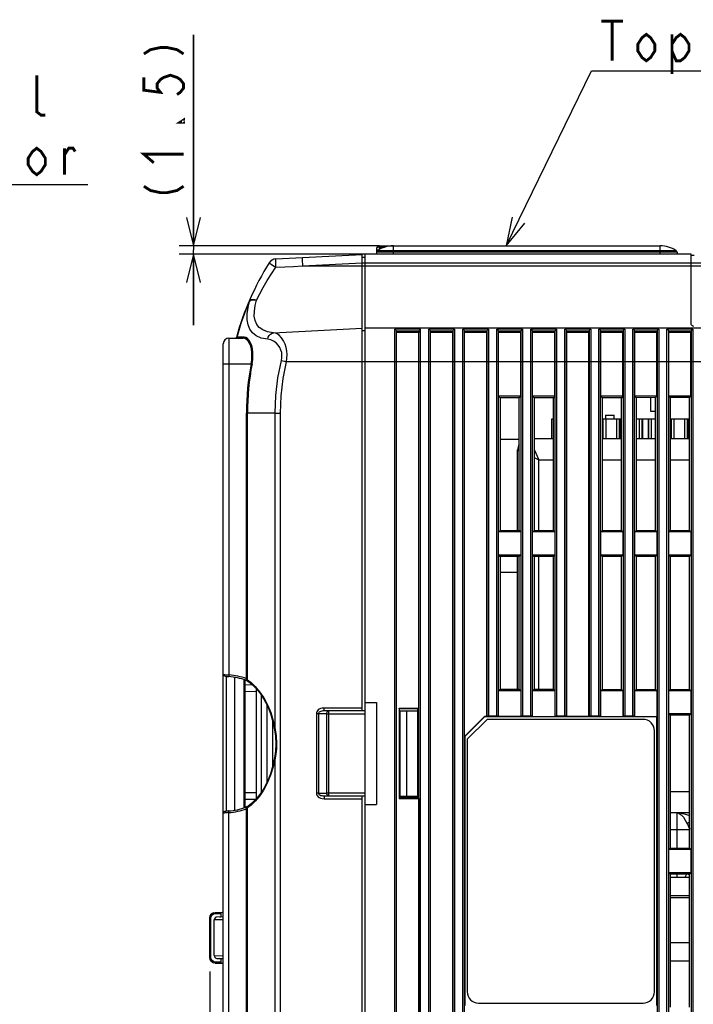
# Model space of a CAD drawing. Extents: x 27 to 410, y 33 to 287.
# Tile 19 of 34: x 116 to 164, y 196 to 266. Entities that reach past the tile are written whole.
import ezdxf

# ---------------------------------------------------------------- set-up
doc = ezdxf.new("R2010")
doc.units = 0
doc.header["$LTSCALE"] = 23.1
doc.layers.get('0').update_dxf_attribs({"linetype": 'CONTINUOUS'})
doc.layers.add('ALL_NOTE', color=7, linetype='CONTINUOUS')
doc.dimstyles.get("Standard").update_dxf_attribs({"dimtxt": 2.5, "dimasz": 2.5, "dimexe": 1.25, "dimexo": 0.625, "dimtad": 1, "dimcen": 2.5, "dimazin": 3, "dimtfac": 1, "dimtmove": 0, "dimatfit": 3})

# ---------------------------------------------------------------- blocks, each defined once
blk = doc.blocks.new('_OPEN')
at = {"color": 0, "linetype": 'BYBLOCK'}
for p, q in [((0, 0), (-1, 0.25)), ((-1, -0.25), (0, 0)), ((-1, 0), (0, 0))]:
    blk.add_line(p, q, dxfattribs=at)
blk = doc.blocks.new('*D43')
at = {"color": 2, "linetype": 'CONTINUOUS'}
for p, q in [((128.728, 249.719), (128.728, 264.597)), ((128.728, 264.597), (128.728, 249.419)), ((141.827, 249.719), (127.728, 249.719)), ((128.728, 244.119), (128.728, 249.419)), ((141.827, 249.119), (127.728, 249.119)), ((128.728, 249.119), (128.728, 244.119))]:
    blk.add_line(p, q, dxfattribs=at)
at = {"color": 2, "linetype": 'CONTINUOUS', "xscale": 2, "yscale": 2, "zscale": 2}
for p, rotation in [((128.728, 249.719), 270), ((128.728, 249.119), 90)]:
    blk.add_blockref('_OPEN', p, dxfattribs=dict(at, rotation=rotation))
blk = doc.blocks.new('*D44')
at = {"color": 2, "linetype": 'CONTINUOUS'}
for p, q in [((129.87, 198.53), (129.87, 130.877)), ((131.027, 157.619), (131.027, 130.877)), ((129.87, 131.877), (120.43, 131.877)), ((120.43, 131.877), (130.449, 131.877)), ((136.027, 131.877), (130.449, 131.877)), ((131.027, 131.877), (136.027, 131.877))]:
    blk.add_line(p, q, dxfattribs=at)
at = {"color": 2, "linetype": 'CONTINUOUS', "xscale": 2, "yscale": 2, "zscale": 2}
blk.add_blockref('_OPEN', (129.87, 131.877), dxfattribs=at)
at = {"color": 2, "linetype": 'CONTINUOUS', "xscale": 2, "yscale": 2, "zscale": 2, "rotation": 180}
blk.add_blockref('_OPEN', (131.027, 131.877), dxfattribs=at)

msp = doc.modelspace()

# ---------------------------------------------------------------- linework, layer by layer
at = {"color": 7, "linetype": 'CONTINUOUS'}
for p, q in [((141.634, 249.523), (141.627, 249.119)), ((162.825, 249.262), (141.63, 249.262)), ((162.774, 249.358), (141.681, 249.358)), ((141.834, 249.619), (141.831, 249.454)), ((141.834, 249.719), (141.834, 249.619)), ((141.834, 249.719), (161.627, 249.719)), ((141.834, 249.619), (142.203, 249.619)), ((142.827, 249.119), (142.827, 249.719)), ((161.627, 249.119), (161.627, 249.719)), ((162.825, 249.262), (162.827, 249.119)), ((134.538, 248.79), (140.627, 249.109)), ((140.627, 216.919), (140.627, 249.109)), ((140.627, 248.919), (140.827, 248.919)), ((140.827, 173.119), (140.827, 249.119)), ((163.827, 249.119), (140.827, 249.119)), ((163.827, 244.165), (163.827, 249.119)), ((164.027, 249.021), (163.827, 249.024)), ((136.412, 248.289), (140.627, 248.51)), ((136.412, 248.289), (170.227, 248.289)), ((140.627, 248.519), (170.227, 248.519)), ((132.675, 245.818), (132.656, 245.826)), ((134.377, 243.584), (140.627, 243.909)), ((140.827, 243.721), (140.627, 243.71)), ((140.827, 243.919), (166.745, 243.919)), ((142.917, 171.392), (142.917, 243.838)), ((144.737, 243.838), (142.917, 243.838)), ((143.037, 171.392), (143.037, 243.696)), ((143.045, 243.609), (143.037, 243.696)), ((144.618, 243.696), (144.61, 243.609)), ((144.618, 169.33), (144.618, 243.696)), ((144.737, 169.379), (144.737, 243.838)), ((145.317, 168.992), (145.317, 243.838)), ((147.137, 243.838), (145.317, 243.838)), ((145.437, 168.992), (145.437, 243.696)), ((145.445, 243.609), (145.437, 243.696)), ((147.018, 243.696), (147.01, 243.609)), ((147.018, 243.696), (147.018, 166.93)), ((147.137, 243.838), (147.137, 166.979)), ((147.717, 166.592), (147.717, 243.838)), ((149.537, 243.838), (147.717, 243.838)), ((147.837, 166.592), (147.837, 243.696)), ((147.845, 243.609), (147.837, 243.696)), ((149.418, 243.696), (149.41, 243.609)), ((149.418, 243.696), (149.418, 216.527)), ((149.537, 243.838), (149.537, 216.537)), ((150.117, 216.537), (150.117, 243.838)), ((151.937, 243.838), (150.117, 243.838)), ((150.237, 216.527), (150.237, 243.696)), ((150.245, 243.609), (150.237, 243.696)), ((151.818, 243.696), (151.81, 243.609)), ((151.818, 243.696), (151.818, 216.527)), ((151.937, 243.838), (151.937, 216.537)), ((152.517, 216.537), (152.517, 243.838)), ((154.337, 243.838), (152.517, 243.838)), ((152.637, 216.527), (152.637, 243.696)), ((152.645, 243.609), (152.637, 243.696)), ((154.218, 243.696), (154.21, 243.609)), ((154.218, 243.696), (154.218, 216.527)), ((154.337, 243.838), (154.337, 216.537)), ((154.917, 216.537), (154.917, 243.838)), ((156.737, 243.838), (154.917, 243.838)), ((155.037, 216.527), (155.037, 243.696)), ((155.045, 243.609), (155.037, 243.696)), ((156.618, 243.696), (156.61, 243.609)), ((156.618, 243.696), (156.618, 216.527)), ((156.737, 243.838), (156.737, 216.537)), ((157.317, 216.537), (157.317, 243.838)), ((159.137, 243.838), (157.317, 243.838)), ((157.437, 216.527), (157.437, 243.696)), ((157.445, 243.609), (157.437, 243.696)), ((159.018, 243.696), (159.01, 243.609)), ((159.018, 243.696), (159.018, 216.527)), ((159.137, 243.838), (159.137, 216.537)), ((159.717, 216.537), (159.717, 243.838)), ((161.537, 243.838), (159.717, 243.838)), ((159.837, 216.527), (159.837, 243.696)), ((159.845, 243.609), (159.837, 243.696)), ((161.418, 243.696), (161.41, 243.609)), ((161.418, 243.696), (161.418, 150.56)), ((161.537, 243.838), (161.537, 150.418)), ((162.117, 150.418), (162.117, 243.838)), ((163.937, 243.838), (162.117, 243.838)), ((162.237, 150.56), (162.237, 243.696)), ((162.245, 243.609), (162.237, 243.696)), ((163.818, 243.696), (163.81, 243.609)), ((163.818, 243.696), (163.818, 150.56)), ((163.937, 243.838), (163.937, 150.418)), ((131.227, 243.199), (131.227, 219.456)), ((131.227, 243.199), (132.225, 243.199)), ((131.774, 243.259), (131.753, 243.258)), ((132.297, 243.259), (131.774, 243.259)), ((133.958, 243.126), (133.508, 243.211)), ((144.617, 243.683), (143.038, 243.683)), ((143.045, 171.384), (143.045, 243.609)), ((144.61, 243.609), (143.045, 243.609)), ((144.61, 217.102), (144.61, 243.609)), ((147.017, 243.683), (145.438, 243.683)), ((145.445, 168.984), (145.445, 243.609)), ((147.01, 243.609), (145.445, 243.609)), ((147.01, 166.937), (147.01, 243.609)), ((149.417, 243.683), (147.838, 243.683)), ((147.845, 215.119), (147.845, 243.609)), ((149.41, 243.609), (147.845, 243.609)), ((149.41, 216.519), (149.41, 243.609)), ((151.817, 243.683), (150.238, 243.683)), ((150.245, 239.102), (150.245, 243.609)), ((151.81, 243.609), (150.245, 243.609)), ((151.81, 239.102), (151.81, 243.609)), ((154.217, 243.683), (152.638, 243.683)), ((152.645, 239.102), (152.645, 243.609)), ((154.21, 243.609), (152.645, 243.609)), ((154.21, 239.102), (154.21, 243.609)), ((156.617, 243.683), (155.038, 243.683)), ((155.045, 216.519), (155.045, 243.609)), ((156.61, 243.609), (155.045, 243.609)), ((156.61, 216.519), (156.61, 243.609)), ((159.017, 243.683), (157.438, 243.683)), ((157.445, 239.102), (157.445, 243.609)), ((159.01, 243.609), (157.445, 243.609)), ((159.01, 239.102), (159.01, 243.609)), ((161.417, 243.683), (159.838, 243.683)), ((159.845, 239.102), (159.845, 243.609)), ((161.41, 243.609), (159.845, 243.609)), ((161.41, 239.102), (161.41, 243.609)), ((163.817, 243.683), (162.238, 243.683)), ((162.245, 239.102), (162.245, 243.609)), ((163.81, 243.609), (162.245, 243.609)), ((163.81, 239.102), (163.81, 243.609)), ((130.827, 193.719), (130.827, 242.799)), ((130.827, 241.399), (132.792, 241.399)), ((132.858, 241.387), (132.792, 241.399)), ((170.227, 241.536), (135.287, 241.536)), ((150.245, 239.102), (150.353, 238.993)), ((151.81, 239.102), (150.245, 239.102)), ((151.703, 238.995), (150.353, 238.993)), ((150.353, 238.993), (150.353, 229.645)), ((151.81, 239.102), (151.703, 238.995)), ((151.703, 229.644), (151.703, 238.995)), ((152.645, 239.102), (152.751, 238.996)), ((154.21, 239.102), (152.645, 239.102)), ((154.106, 238.998), (152.751, 238.996)), ((152.751, 238.996), (152.751, 229.643)), ((154.21, 239.102), (154.106, 238.998)), ((154.106, 229.641), (154.106, 238.998)), ((157.445, 239.102), (157.545, 239.001)), ((159.01, 239.102), (157.445, 239.102)), ((158.911, 239.003), (157.545, 239.001)), ((157.545, 239.001), (157.545, 229.637)), ((159.01, 239.102), (158.911, 239.003)), ((158.911, 229.636), (158.911, 239.003)), ((159.845, 239.102), (159.943, 239.004)), ((161.41, 239.102), (159.845, 239.102)), ((161.313, 239.005), (159.943, 239.004)), ((159.943, 239.004), (159.943, 229.635)), ((160.987, 238.039), (160.987, 239.005)), ((161.41, 239.102), (161.313, 239.005)), ((161.313, 229.633), (161.313, 239.005)), ((162.245, 239.102), (162.34, 239.006)), ((163.81, 239.102), (162.245, 239.102)), ((163.716, 239.008), (162.34, 239.006)), ((162.34, 239.006), (162.34, 229.632)), ((163.81, 239.102), (163.716, 239.008)), ((163.716, 229.631), (163.716, 239.008)), ((132.463, 219.189), (132.463, 237.919)), ((132.53, 237.919), (132.463, 237.919)), ((132.53, 219.111), (132.53, 237.919)), ((134.479, 237.919), (132.53, 237.919)), ((134.479, 215.609), (134.479, 237.919)), ((134.479, 237.919), (134.851, 237.919)), ((134.851, 193.719), (134.851, 237.919)), ((153.987, 236.119), (153.987, 237.519)), ((153.987, 237.519), (154.106, 237.519)), ((157.545, 237.519), (158.911, 237.519)), ((157.589, 237.519), (157.589, 236.119)), ((157.626, 236.119), (157.626, 237.519)), ((157.787, 237.759), (157.787, 237.519)), ((157.787, 237.759), (158.387, 237.759)), ((157.826, 236.119), (157.826, 237.519)), ((158.387, 237.519), (158.387, 237.759)), ((158.549, 237.519), (158.549, 236.119)), ((158.749, 237.519), (158.749, 236.119)), ((158.786, 237.519), (158.786, 236.119)), ((159.943, 237.519), (161.313, 237.519)), ((160.149, 237.519), (160.149, 236.119)), ((160.349, 237.519), (160.349, 236.119)), ((160.386, 237.519), (160.386, 236.119)), ((160.789, 237.519), (160.789, 236.119)), ((160.826, 236.119), (160.826, 237.519)), ((161.313, 238.039), (160.987, 238.039)), ((161.026, 236.119), (161.026, 237.519)), ((162.34, 237.519), (163.716, 237.519)), ((162.389, 237.519), (162.389, 236.119)), ((162.426, 236.119), (162.426, 237.519)), ((162.626, 236.119), (162.626, 237.519)), ((163.349, 237.519), (163.349, 236.119)), ((163.549, 237.519), (163.549, 236.119)), ((163.586, 237.519), (163.586, 236.119)), ((152.751, 236.119), (154.106, 236.119)), ((157.545, 236.119), (158.911, 236.119)), ((159.943, 236.119), (161.313, 236.119)), ((162.34, 236.119), (163.716, 236.119)), ((151.703, 236.044), (150.353, 236.045)), ((151.587, 235.319), (151.703, 235.265)), ((151.587, 229.644), (151.587, 235.315)), ((152.751, 235.341), (153.087, 234.619)), ((152.751, 234.776), (153.087, 234.619)), ((153.087, 229.642), (153.087, 234.619)), ((153.087, 234.619), (154.106, 234.619)), ((157.545, 234.619), (158.911, 234.619)), ((159.943, 234.619), (161.313, 234.619)), ((162.34, 234.619), (163.716, 234.619)), ((150.245, 229.537), (150.353, 229.645)), ((150.245, 227.902), (150.245, 229.537)), ((151.81, 229.537), (150.245, 229.537)), ((150.353, 229.645), (151.703, 229.644)), ((151.81, 229.537), (151.703, 229.644)), ((151.81, 229.537), (151.81, 227.902)), ((152.645, 229.537), (152.751, 229.643)), ((152.645, 227.902), (152.645, 229.537)), ((154.21, 229.537), (152.645, 229.537)), ((152.751, 229.643), (154.106, 229.641)), ((154.21, 229.537), (154.106, 229.641)), ((154.21, 229.537), (154.21, 227.902)), ((157.445, 229.537), (157.545, 229.637)), ((157.445, 227.902), (157.445, 229.537)), ((159.01, 229.537), (157.445, 229.537)), ((157.545, 229.637), (158.911, 229.636)), ((159.01, 229.537), (158.911, 229.636)), ((159.01, 229.537), (159.01, 227.902)), ((159.845, 229.537), (159.943, 229.635)), ((159.845, 227.902), (159.845, 229.537)), ((161.41, 229.537), (159.845, 229.537)), ((159.943, 229.635), (161.313, 229.633)), ((161.41, 229.537), (161.313, 229.633)), ((161.41, 229.537), (161.41, 227.902)), ((162.245, 229.537), (162.34, 229.632)), ((162.245, 227.902), (162.245, 229.537)), ((163.81, 229.537), (162.245, 229.537)), ((162.34, 229.632), (163.716, 229.631)), ((163.81, 229.537), (163.716, 229.631)), ((163.81, 229.537), (163.81, 227.902)), ((150.245, 227.902), (150.353, 227.793)), ((151.81, 227.902), (150.245, 227.902)), ((151.703, 227.795), (150.353, 227.793)), ((150.353, 227.793), (150.353, 218.445)), ((151.587, 218.444), (151.587, 227.795)), ((151.81, 227.902), (151.703, 227.795)), ((151.703, 218.444), (151.703, 227.795)), ((152.645, 227.902), (152.751, 227.796)), ((154.21, 227.902), (152.645, 227.902)), ((154.106, 227.798), (152.751, 227.796)), ((152.751, 227.796), (152.751, 218.443)), ((153.087, 218.442), (153.087, 227.796)), ((154.21, 227.902), (154.106, 227.798)), ((154.106, 218.441), (154.106, 227.798)), ((157.445, 227.902), (157.545, 227.801)), ((159.01, 227.902), (157.445, 227.902)), ((158.911, 227.803), (157.545, 227.801)), ((157.545, 227.801), (157.545, 218.437)), ((159.01, 227.902), (158.911, 227.803)), ((158.911, 218.436), (158.911, 227.803)), ((159.845, 227.902), (159.943, 227.804)), ((161.41, 227.902), (159.845, 227.902)), ((161.313, 227.805), (159.943, 227.804)), ((159.943, 227.804), (159.943, 218.435)), ((161.41, 227.902), (161.313, 227.805)), ((161.313, 218.433), (161.313, 227.805)), ((162.245, 227.902), (162.34, 227.806)), ((163.81, 227.902), (162.245, 227.902)), ((163.716, 227.808), (162.34, 227.806)), ((162.34, 227.806), (162.34, 218.432)), ((163.81, 227.902), (163.716, 227.808)), ((163.716, 218.431), (163.716, 227.808)), ((150.353, 226.707), (151.587, 226.708)), ((130.827, 219.502), (130.831, 219.471)), ((130.827, 219.502), (130.841, 219.495)), ((131.227, 219.456), (131.218, 219.336)), ((131.027, 219.358), (131.027, 209.841)), ((131.627, 219.275), (131.627, 209.923)), ((132.267, 219.121), (132.267, 210.078)), ((132.347, 219.098), (132.347, 210.101)), ((132.347, 218.771), (132.875, 218.762)), ((132.463, 219.189), (132.423, 219.076)), ((132.468, 219.059), (132.502, 219.044)), ((133.147, 218.282), (132.347, 218.268)), ((133.147, 218.486), (133.147, 210.712)), ((133.507, 218.014), (133.507, 211.184)), ((150.245, 218.337), (150.353, 218.445)), ((150.245, 216.519), (150.245, 218.337)), ((151.81, 218.337), (150.245, 218.337)), ((150.353, 218.445), (151.703, 218.444)), ((151.81, 218.337), (151.703, 218.444)), ((151.81, 218.337), (151.81, 216.519)), ((152.645, 218.337), (152.751, 218.443)), ((152.645, 216.519), (152.645, 218.337)), ((154.21, 218.337), (152.645, 218.337)), ((152.751, 218.443), (154.106, 218.441)), ((154.21, 218.337), (154.106, 218.441)), ((154.21, 218.337), (154.21, 216.519)), ((157.445, 218.337), (157.545, 218.437)), ((157.445, 216.519), (157.445, 218.337)), ((159.01, 218.337), (157.445, 218.337)), ((157.545, 218.437), (158.911, 218.436)), ((159.01, 218.337), (158.911, 218.436)), ((159.01, 218.337), (159.01, 216.519)), ((159.845, 218.337), (159.943, 218.435)), ((159.845, 216.519), (159.845, 218.337)), ((161.41, 218.337), (159.845, 218.337)), ((159.943, 218.435), (161.313, 218.433)), ((161.41, 218.337), (161.313, 218.433)), ((161.41, 218.337), (161.41, 216.519)), ((162.245, 218.337), (162.34, 218.432)), ((162.245, 216.702), (162.245, 218.337)), ((163.81, 218.337), (162.245, 218.337)), ((162.34, 218.432), (163.716, 218.431)), ((163.81, 218.337), (163.716, 218.431)), ((163.81, 218.337), (163.81, 216.702)), ((133.907, 217.319), (133.907, 211.88)), ((140.827, 217.509), (141.627, 217.519)), ((140.827, 217.519), (141.627, 217.519)), ((141.627, 217.519), (141.627, 210.319)), ((137.394, 216.719), (137.394, 211.119)), ((137.546, 216.719), (137.394, 216.719)), ((137.546, 216.719), (137.546, 211.119)), ((138.129, 216.719), (137.546, 216.719)), ((140.627, 217.119), (137.931, 217.119)), ((140.827, 216.919), (137.942, 216.919)), ((138.129, 211.119), (138.129, 216.719)), ((138.129, 216.719), (140.827, 216.719)), ((138.27, 210.919), (138.27, 216.919)), ((143.227, 217.102), (143.227, 210.737)), ((143.237, 217.052), (143.227, 217.102)), ((143.227, 217.102), (144.61, 217.102)), ((143.237, 217.052), (143.237, 210.787)), ((144.558, 217.05), (143.237, 217.052)), ((143.237, 216.931), (144.558, 216.92)), ((143.28, 216.931), (143.28, 210.908)), ((143.747, 216.927), (143.747, 210.912)), ((144.61, 217.102), (144.558, 217.05)), ((144.558, 210.789), (144.558, 217.05)), ((162.245, 216.702), (162.34, 216.606)), ((163.81, 216.702), (162.245, 216.702)), ((163.81, 216.702), (163.716, 216.608)), ((134.307, 216.218), (134.307, 212.981)), ((134.329, 216.147), (134.441, 215.591)), ((147.845, 215.119), (149.245, 216.519)), ((149.252, 216.502), (147.862, 215.112)), ((149.427, 216.319), (148.027, 214.919)), ((149.245, 216.519), (149.252, 216.502)), ((149.41, 216.519), (149.245, 216.519)), ((161.392, 216.502), (149.252, 216.502)), ((149.418, 216.527), (149.41, 216.519)), ((160.427, 216.319), (149.427, 216.319)), ((150.117, 216.537), (149.537, 216.537)), ((150.245, 216.519), (150.237, 216.527)), ((151.81, 216.519), (150.245, 216.519)), ((151.818, 216.527), (151.81, 216.519)), ((152.517, 216.537), (151.937, 216.537)), ((152.645, 216.519), (152.637, 216.527)), ((152.645, 216.519), (154.21, 216.519)), ((154.218, 216.527), (154.21, 216.519)), ((154.917, 216.537), (154.337, 216.537)), ((155.045, 216.519), (155.037, 216.527)), ((156.61, 216.519), (155.045, 216.519)), ((156.618, 216.527), (156.61, 216.519)), ((157.317, 216.537), (156.737, 216.537)), ((157.445, 216.519), (157.437, 216.527)), ((157.445, 216.519), (159.01, 216.519)), ((159.018, 216.527), (159.01, 216.519)), ((159.717, 216.537), (159.137, 216.537)), ((159.845, 216.519), (159.837, 216.527)), ((159.845, 216.519), (161.41, 216.519)), ((161.41, 216.519), (161.392, 216.502)), ((161.392, 196.137), (161.392, 216.502)), ((163.716, 216.608), (162.34, 216.606)), ((162.34, 216.606), (162.34, 207.232)), ((163.716, 207.231), (163.716, 216.608)), ((161.227, 197.119), (161.227, 215.519)), ((147.845, 215.119), (147.862, 215.112)), ((147.862, 215.112), (147.862, 196.137)), ((148.027, 214.919), (148.027, 197.119)), ((134.504, 213.727), (134.479, 213.589)), ((134.479, 193.719), (134.479, 213.589)), ((132.347, 211.171), (133.147, 211.157)), ((137.546, 211.119), (137.394, 211.119)), ((137.546, 211.119), (138.129, 211.119)), ((140.827, 211.119), (138.129, 211.119)), ((163.716, 211.219), (162.34, 211.219)), ((133.122, 210.681), (132.347, 210.668)), ((137.931, 210.719), (140.627, 210.719)), ((137.942, 210.919), (140.827, 210.919)), ((140.627, 193.719), (140.627, 210.919)), ((143.237, 210.787), (143.227, 210.737)), ((143.227, 210.737), (144.61, 210.737)), ((143.237, 210.907), (144.558, 210.919)), ((143.237, 210.822), (143.267, 210.839)), ((143.237, 210.839), (144.558, 210.839)), ((143.237, 210.787), (144.558, 210.789)), ((144.61, 210.737), (144.558, 210.789)), ((144.61, 210.737), (144.61, 169.337)), ((131.227, 209.743), (131.218, 209.863)), ((131.227, 193.528), (131.227, 209.743)), ((132.463, 210.009), (132.423, 210.122)), ((132.463, 193.719), (132.463, 210.009)), ((132.506, 210.156), (132.473, 210.141)), ((132.783, 210.277), (132.53, 210.087)), ((132.53, 193.719), (132.53, 210.087)), ((140.827, 210.33), (141.627, 210.319)), ((140.827, 210.319), (141.627, 210.319)), ((163.716, 209.719), (162.34, 209.719)), ((162.827, 207.232), (162.827, 209.719)), ((163.517, 208.998), (163.716, 209.072)), ((162.34, 208.559), (163.716, 208.559)), ((162.245, 207.137), (162.34, 207.232)), ((162.245, 205.502), (162.245, 207.137)), ((163.81, 207.137), (162.245, 207.137)), ((162.34, 207.232), (163.716, 207.231)), ((163.81, 207.137), (163.716, 207.231)), ((163.81, 207.137), (163.81, 205.502)), ((162.245, 205.502), (162.34, 205.406)), ((163.81, 205.502), (162.245, 205.502)), ((163.716, 205.408), (162.34, 205.406)), ((162.34, 205.406), (162.34, 196.032)), ((163.716, 205.169), (162.34, 205.169)), ((162.827, 205.169), (162.827, 205.407)), ((163.606, 205.408), (163.716, 205.367)), ((163.81, 205.502), (163.716, 205.408)), ((163.716, 196.031), (163.716, 205.408)), ((163.716, 203.869), (162.34, 203.869)), ((163.716, 203.739), (162.34, 203.739)), ((129.87, 199.53), (129.87, 202.309)), ((129.87, 202.309), (129.95, 202.309)), ((129.95, 199.53), (129.95, 202.309)), ((130.136, 202.686), (130.264, 202.709)), ((130.827, 202.188), (130.187, 202.18)), ((130.187, 199.659), (130.187, 202.18)), ((130.264, 202.709), (130.749, 202.717)), ((130.264, 202.709), (130.266, 202.629)), ((130.266, 202.629), (130.667, 202.636)), ((130.827, 202.387), (130.384, 202.38)), ((130.667, 202.463), (130.667, 202.716)), ((163.716, 200.569), (162.34, 200.569)), ((129.9, 199.378), (129.87, 199.53)), ((129.87, 199.53), (129.95, 199.53)), ((130.187, 199.659), (130.827, 199.65)), ((130.384, 199.459), (130.827, 199.451)), ((130.667, 199.123), (130.667, 199.375)), ((163.716, 199.269), (162.34, 199.269)), ((130.264, 199.13), (130.136, 199.153)), ((130.264, 199.13), (130.266, 199.21)), ((130.264, 199.13), (130.749, 199.121)), ((130.667, 199.203), (130.266, 199.21)), ((148.827, 196.319), (160.427, 196.319))]:
    msp.add_line(p, q, dxfattribs=at)
at = {"color": 2, "linetype": 'CONTINUOUS', "const_width": 0.2}
for points in [[(125.228, 263.243), (125.695, 263.544), (126.395, 263.694), (126.862, 263.694), (127.562, 263.544), (128.028, 263.243)], [(125.228, 261.587), (125.228, 260.684), (126.395, 260.534), (126.162, 260.835), (126.162, 261.136), (126.395, 261.437), (126.628, 261.587), (127.095, 261.738), (127.562, 261.587), (127.795, 261.437), (128.028, 261.136), (128.028, 260.835), (127.795, 260.534), (127.562, 260.383)], [(128.028, 258.577), (128.028, 258.427), (127.795, 258.427), (128.028, 258.577)], [(125.928, 255.567), (125.228, 256.169), (128.028, 256.169)], [(125.228, 253.912), (125.695, 253.611), (126.395, 253.46), (126.862, 253.46), (127.562, 253.611), (128.028, 253.912)]]:
    msp.add_lwpolyline(points, dxfattribs=at)
at = {"color": 7, "linetype": 'CONTINUOUS'}
for points in [[(141.834, 249.619), (141.773, 249.615), (141.718, 249.602), (141.673, 249.581), (141.645, 249.553), (141.634, 249.523)], [(134.538, 248.202), (134.532, 248.333), (134.528, 248.457), (134.526, 248.568), (134.526, 248.661), (134.528, 248.731), (134.532, 248.775), (134.538, 248.79)], [(136.412, 248.888), (136.405, 248.867), (136.401, 248.807), (136.399, 248.712), (136.401, 248.588), (136.405, 248.444), (136.412, 248.289)], [(133.176, 245.888), (133.394, 246.323), (133.643, 246.782), (133.922, 247.259), (134.223, 247.737), (134.538, 248.202)], [(134.06, 248.508), (134.076, 248.497), (134.122, 248.465), (134.197, 248.417), (134.296, 248.354), (134.412, 248.281), (134.538, 248.202)], [(134.538, 248.202), (135.166, 248.231), (135.791, 248.26), (136.412, 248.289)], [(133.508, 243.211), (133.156, 243.36), (132.892, 243.567), (132.702, 243.827), (132.58, 244.137), (132.518, 244.503), (132.517, 244.915), (132.572, 245.359), (132.675, 245.818)], [(132.656, 245.826), (132.704, 245.883), (132.786, 245.919), (132.898, 245.932), (133.031, 245.922), (133.176, 245.888)], [(132.675, 245.818), (132.759, 245.869), (132.877, 245.898), (133.02, 245.905), (133.176, 245.888)], [(134.377, 243.584), (133.949, 243.652), (133.616, 243.776), (133.366, 243.952), (133.188, 244.174), (133.073, 244.44), (133.017, 244.755), (133.019, 245.11), (133.075, 245.492), (133.176, 245.888)], [(143.037, 243.696), (143.032, 243.723), (143.02, 243.751), (143.001, 243.779), (142.978, 243.804), (142.95, 243.824), (142.917, 243.838)], [(144.737, 243.838), (144.705, 243.824), (144.677, 243.804), (144.653, 243.779), (144.635, 243.751), (144.623, 243.723), (144.618, 243.696)], [(145.437, 243.696), (145.432, 243.723), (145.42, 243.751), (145.401, 243.779), (145.378, 243.804), (145.35, 243.824), (145.317, 243.838)], [(147.137, 243.838), (147.105, 243.824), (147.077, 243.804), (147.053, 243.779), (147.035, 243.751), (147.023, 243.723), (147.018, 243.696)], [(147.837, 243.696), (147.832, 243.723), (147.82, 243.751), (147.801, 243.779), (147.778, 243.804), (147.75, 243.824), (147.717, 243.838)], [(149.537, 243.838), (149.505, 243.824), (149.477, 243.804), (149.453, 243.779), (149.435, 243.751), (149.423, 243.723), (149.418, 243.696)], [(150.237, 243.696), (150.232, 243.723), (150.22, 243.751), (150.201, 243.779), (150.178, 243.804), (150.15, 243.824), (150.117, 243.838)], [(151.937, 243.838), (151.905, 243.824), (151.877, 243.804), (151.853, 243.779), (151.835, 243.751), (151.823, 243.723), (151.818, 243.696)], [(152.637, 243.696), (152.632, 243.723), (152.62, 243.751), (152.601, 243.779), (152.578, 243.804), (152.55, 243.824), (152.517, 243.838)], [(154.337, 243.838), (154.305, 243.824), (154.277, 243.804), (154.253, 243.779), (154.235, 243.751), (154.223, 243.723), (154.218, 243.696)], [(155.037, 243.696), (155.032, 243.723), (155.02, 243.751), (155.001, 243.779), (154.978, 243.804), (154.95, 243.824), (154.917, 243.838)], [(156.737, 243.838), (156.705, 243.824), (156.677, 243.804), (156.653, 243.779), (156.635, 243.751), (156.623, 243.723), (156.618, 243.696)], [(157.437, 243.696), (157.432, 243.723), (157.42, 243.751), (157.401, 243.779), (157.378, 243.804), (157.35, 243.824), (157.317, 243.838)], [(159.137, 243.838), (159.105, 243.824), (159.077, 243.804), (159.053, 243.779), (159.035, 243.751), (159.023, 243.723), (159.018, 243.696)], [(159.837, 243.696), (159.832, 243.723), (159.82, 243.751), (159.801, 243.779), (159.778, 243.804), (159.75, 243.824), (159.717, 243.838)], [(161.537, 243.838), (161.505, 243.824), (161.477, 243.804), (161.453, 243.779), (161.435, 243.751), (161.423, 243.723), (161.418, 243.696)], [(162.237, 243.696), (162.232, 243.723), (162.22, 243.751), (162.201, 243.779), (162.178, 243.804), (162.15, 243.824), (162.117, 243.838)], [(163.937, 243.838), (163.905, 243.824), (163.877, 243.804), (163.853, 243.779), (163.835, 243.751), (163.823, 243.723), (163.818, 243.696)], [(164.01, 244.03), (163.934, 244.054), (163.876, 244.085), (163.84, 244.123), (163.827, 244.165)], [(131.774, 243.259), (131.758, 243.228), (131.732, 243.207), (131.699, 243.199)], [(132.297, 243.259), (132.282, 243.228), (132.257, 243.207), (132.225, 243.199)], [(132.792, 241.399), (132.835, 241.67), (132.852, 241.933), (132.846, 242.183), (132.816, 242.419), (132.762, 242.635), (132.686, 242.828), (132.588, 242.989), (132.469, 243.111), (132.34, 243.181), (132.225, 243.199)], [(132.858, 241.387), (132.9, 241.668), (132.918, 241.942), (132.912, 242.202), (132.882, 242.447), (132.83, 242.673), (132.754, 242.873), (132.657, 243.041), (132.539, 243.167), (132.41, 243.24), (132.297, 243.259)], [(133.958, 243.126), (134.003, 243.263), (134.072, 243.384), (134.161, 243.481), (134.264, 243.549), (134.377, 243.584)], [(134.926, 241.626), (134.96, 241.815), (134.966, 242.001), (134.946, 242.184), (134.897, 242.365), (134.817, 242.544), (134.7, 242.717), (134.55, 242.87), (134.371, 242.994), (134.171, 243.081), (133.958, 243.126)], [(135.287, 241.536), (135.319, 241.794), (135.327, 242.046), (135.309, 242.294), (135.264, 242.541), (135.188, 242.785), (135.079, 243.02), (134.937, 243.229), (134.768, 243.4), (134.579, 243.521), (134.377, 243.584)], [(134.479, 237.919), (134.529, 239.166), (134.678, 240.404), (134.926, 241.626)], [(134.926, 241.626), (135.034, 241.599), (135.156, 241.568), (135.287, 241.536)], [(134.851, 237.919), (134.899, 239.135), (135.045, 240.344), (135.287, 241.536)], [(130.831, 219.471), (130.85, 219.431), (130.876, 219.403), (130.903, 219.387), (130.927, 219.378), (130.95, 219.372), (130.979, 219.366), (131.013, 219.36), (131.054, 219.354), (131.101, 219.348), (131.153, 219.342), (131.208, 219.337), (131.218, 219.336)], [(130.841, 219.495), (130.881, 219.487), (130.945, 219.479), (131.027, 219.47), (131.124, 219.462), (131.227, 219.456)], [(132.423, 219.076), (132.429, 219.074), (132.468, 219.059)], [(132.463, 219.189), (132.484, 219.169), (132.503, 219.148), (132.519, 219.128), (132.53, 219.111)], [(132.502, 219.044), (132.531, 219.031), (132.553, 219.019), (132.565, 219.011)], [(132.53, 219.111), (132.529, 219.074), (132.539, 219.041), (132.559, 219.016), (132.565, 219.011)], [(132.53, 219.111), (132.794, 218.913), (133.086, 218.633), (133.387, 218.272), (133.677, 217.842), (133.942, 217.35), (134.17, 216.807), (134.351, 216.223), (134.479, 215.609)], [(132.565, 219.011), (132.814, 218.822), (133.106, 218.537), (133.398, 218.18), (133.678, 217.755), (133.934, 217.268), (134.154, 216.729), (134.329, 216.147)], [(137.931, 217.119), (137.805, 217.108), (137.695, 217.078), (137.601, 217.035), (137.525, 216.981), (137.465, 216.919), (137.424, 216.852), (137.401, 216.785), (137.394, 216.719)], [(137.942, 216.919), (137.848, 216.914), (137.767, 216.899), (137.698, 216.877), (137.642, 216.85), (137.599, 216.819), (137.568, 216.786), (137.551, 216.752), (137.546, 216.719)], [(137.942, 216.919), (137.938, 216.929), (137.936, 216.957), (137.933, 217.002), (137.932, 217.057), (137.931, 217.119)], [(138.129, 216.719), (138.13, 216.74), (138.132, 216.764), (138.138, 216.789), (138.146, 216.816), (138.159, 216.842), (138.175, 216.867), (138.195, 216.889), (138.219, 216.906), (138.244, 216.916), (138.27, 216.919)], [(149.537, 216.537), (149.502, 216.536), (149.47, 216.535), (149.444, 216.533), (149.426, 216.53), (149.418, 216.527)], [(150.237, 216.527), (150.229, 216.53), (150.211, 216.533), (150.184, 216.535), (150.152, 216.536), (150.117, 216.537)], [(151.937, 216.537), (151.902, 216.536), (151.87, 216.535), (151.844, 216.533), (151.826, 216.53), (151.818, 216.527)], [(152.637, 216.527), (152.629, 216.53), (152.611, 216.533), (152.584, 216.535), (152.552, 216.536), (152.517, 216.537)], [(154.337, 216.537), (154.302, 216.536), (154.27, 216.535), (154.244, 216.533), (154.226, 216.53), (154.218, 216.527)], [(155.037, 216.527), (155.029, 216.53), (155.011, 216.533), (154.984, 216.535), (154.952, 216.536), (154.917, 216.537)], [(156.737, 216.537), (156.702, 216.536), (156.67, 216.535), (156.644, 216.533), (156.626, 216.53), (156.618, 216.527)], [(157.437, 216.527), (157.429, 216.53), (157.411, 216.533), (157.384, 216.535), (157.352, 216.536), (157.317, 216.537)], [(159.137, 216.537), (159.102, 216.536), (159.07, 216.535), (159.044, 216.533), (159.026, 216.53), (159.018, 216.527)], [(159.837, 216.527), (159.829, 216.53), (159.811, 216.533), (159.784, 216.535), (159.752, 216.536), (159.717, 216.537)], [(134.479, 215.609), (134.452, 215.6), (134.441, 215.592), (134.441, 215.591)], [(134.441, 215.591), (134.499, 215.132), (134.524, 214.603), (134.499, 214.073), (134.441, 213.608)], [(134.479, 215.609), (134.503, 215.475), (134.528, 215.327), (134.55, 215.165), (134.568, 214.991), (134.58, 214.808), (134.585, 214.619), (134.581, 214.428), (134.57, 214.239), (134.552, 214.056), (134.53, 213.884), (134.504, 213.727)], [(134.441, 213.608), (134.33, 213.057), (134.156, 212.475), (133.936, 211.935), (133.681, 211.448), (133.401, 211.022), (133.109, 210.665), (132.817, 210.379), (132.565, 210.187)], [(134.479, 213.589), (134.35, 212.969), (134.165, 212.379), (133.933, 211.831), (133.664, 211.336), (133.37, 210.904), (133.067, 210.546), (132.783, 210.277)], [(134.479, 213.589), (134.452, 213.598), (134.441, 213.606), (134.441, 213.608)], [(137.394, 211.119), (137.401, 211.052), (137.425, 210.985), (137.466, 210.919), (137.525, 210.858), (137.601, 210.804), (137.694, 210.76), (137.804, 210.731), (137.931, 210.719)], [(137.546, 211.119), (137.551, 211.086), (137.568, 211.052), (137.599, 211.019), (137.642, 210.988), (137.698, 210.961), (137.767, 210.94), (137.848, 210.925), (137.942, 210.919)], [(138.27, 210.919), (138.239, 210.924), (138.212, 210.937), (138.19, 210.955), (138.172, 210.975), (138.158, 210.997), (138.148, 211.019), (138.14, 211.04), (138.135, 211.061), (138.132, 211.08), (138.129, 211.099), (138.129, 211.119)], [(137.942, 210.919), (137.938, 210.91), (137.936, 210.881), (137.933, 210.837), (137.932, 210.781), (137.931, 210.719)], [(131.218, 209.863), (131.203, 209.861), (131.141, 209.855), (131.083, 209.849), (131.033, 209.842), (130.991, 209.835), (130.957, 209.828), (130.93, 209.821), (130.904, 209.812), (130.877, 209.795), (130.851, 209.769), (130.832, 209.731), (130.827, 209.697)], [(131.227, 209.743), (131.124, 209.736), (131.027, 209.728), (130.945, 209.72), (130.881, 209.712), (130.841, 209.704), (130.827, 209.697)], [(132.473, 210.141), (132.434, 210.126), (132.423, 210.122)], [(132.53, 210.087), (132.517, 210.067), (132.5, 210.046), (132.481, 210.026), (132.463, 210.009)], [(132.565, 210.187), (132.555, 210.181), (132.534, 210.17), (132.506, 210.156)], [(132.53, 210.087), (132.529, 210.125), (132.539, 210.158), (132.559, 210.183), (132.565, 210.187)], [(162.827, 209.719), (163.11, 209.701), (163.425, 209.638), (163.716, 209.538)], [(162.827, 209.719), (162.969, 209.689), (163.126, 209.584), (163.277, 209.413), (163.407, 209.21), (163.517, 208.998)], [(163.517, 208.998), (163.553, 208.923), (163.589, 208.848), (163.626, 208.772), (163.662, 208.698), (163.697, 208.626), (163.716, 208.588)], [(163.5, 205.408), (163.395, 205.207), (163.37, 205.169)], [(129.87, 202.309), (129.9, 202.46), (129.985, 202.589), (130.113, 202.676), (130.136, 202.686)], [(130.136, 202.686), (130.04, 202.636), (129.935, 202.527), (129.878, 202.389), (129.87, 202.309)], [(129.95, 202.309), (129.974, 202.43), (130.042, 202.533), (130.145, 202.603), (130.266, 202.629)], [(129.87, 199.53), (129.88, 199.444), (129.939, 199.306), (130.045, 199.199), (130.136, 199.153)], [(130.136, 199.153), (130.113, 199.162), (129.985, 199.25), (129.9, 199.378)], [(130.266, 199.21), (130.145, 199.236), (130.042, 199.306), (129.974, 199.409), (129.95, 199.53)]]:
    msp.add_lwpolyline(points, dxfattribs=at)
for centre, radius, start, end in [((141.75, 249.26), 0.12, 124.97041, 179), ((141.834, 249.519), 0.2, 90, 179), ((142.827, 247.719), 2, 90, 124.97041), ((161.627, 247.719), 2, 55.02959, 90), ((162.705, 249.26), 0.12, 1, 55.02959), ((134.569, 248.191), 0.6, 93, 148.0321), ((151.027, 237.919), 20, 148.0321, 164.5182), ((151.027, 237.919), 19.98, 156.71419, 164.5005), ((131.227, 242.799), 0.4, 90, 180), ((131.676, 243.279), 0.08, 286.37499, 344.52495), ((151.027, 237.919), 18.564, 169.19572, 180), ((151.027, 237.919), 18.497, 169.19547, 180), ((152.387, 235.319), 0.8, 149.25815, 180), ((130.827, 214.599), 4.873, 70.38316, 85.29137), ((130.827, 214.599), 4.753, 70.38314, 85.29137), ((160.427, 215.519), 0.8, 0, 90), ((130.827, 214.599), 4.753, 274.70863, 289.61685), ((130.827, 214.599), 4.873, 274.70863, 289.61685), ((130.747, 202.837), 0.12, 271, 313.57157), ((130.387, 202.18), 0.2, 91.00989, 180.00017), ((130.587, 202.463), 0.08, 271, 360), ((130.387, 199.659), 0.2, 179.99983, 268.99002), ((130.587, 199.375), 0.08, 0, 89), ((130.747, 199.001), 0.12, 46.42843, 89), ((148.827, 197.119), 0.8, 180, 270), ((160.427, 197.119), 0.8, 270, 360)]:
    msp.add_arc(centre, radius, start, end, dxfattribs=at)
at = {"layer": 'ALL_NOTE', "color": 2, "linetype": 'CONTINUOUS'}
for p, q in [((150.776, 249.719), (156.798, 262.056)), ((156.798, 262.056), (157.048, 262.056)), ((157.048, 262.056), (178.72, 262.056)), ((102.022, 254.026), (121.286, 254.026))]:
    msp.add_line(p, q, dxfattribs=at)
at = {"layer": 'ALL_NOTE', "color": 2, "linetype": 'CONTINUOUS', "const_width": 0.2}
for points in [[(157.499, 265.556), (159.004, 265.556)], [(158.252, 265.556), (158.252, 262.756)], [(161.262, 263.456), (160.961, 262.989), (160.66, 262.756), (160.359, 262.989), (160.058, 263.456), (160.058, 263.923), (160.359, 264.389), (160.66, 264.623), (160.961, 264.389), (161.262, 263.923), (161.262, 263.456)], [(162.466, 263.923), (162.767, 264.389), (163.068, 264.623), (163.369, 264.389), (163.67, 263.923), (163.67, 263.456), (163.369, 262.989), (163.068, 262.756), (162.767, 262.756), (162.466, 263.456)], [(162.466, 264.623), (162.466, 261.823)], [(118.276, 258.926), (117.975, 258.926), (117.674, 259.16), (117.674, 261.726)], [(118.276, 255.426), (117.975, 254.96), (117.674, 254.726), (117.373, 254.96), (117.072, 255.426), (117.072, 255.893), (117.373, 256.36), (117.674, 256.593), (117.975, 256.36), (118.276, 255.893), (118.276, 255.426)], [(119.631, 256.126), (119.932, 256.593), (120.233, 256.593), (120.383, 256.36)], [(119.631, 254.726), (119.631, 256.593)]]:
    msp.add_lwpolyline(points, dxfattribs=at)
at = {"layer": 'ALL_NOTE', "color": 2, "linetype": 'CONTINUOUS'}
msp.add_lwpolyline([(151.204, 251.736), (150.776, 249.719), (152.102, 251.297)], dxfattribs=at)

# ---------------------------------------------------------------- dimensions: what is measured, and where the dimension line sits
at = {"color": 2, "linetype": 'CONTINUOUS'}
dim = msp.add_linear_dim(base=(128.728, 249.119), p1=(141.827, 249.719), p2=(141.827, 249.119), angle=270, dimstyle='Standard', dxfattribs=at)
dim.commit()
dim.dimension.update_dxf_attribs({"geometry": '*D43', "text_midpoint": (128.028, 252.557), "dimtype": 128})
dim = msp.add_linear_dim(base=(131.027, 131.877), p1=(129.87, 198.53), p2=(131.027, 157.619), dimstyle='Standard', dxfattribs=at)
dim.commit()
dim.dimension.update_dxf_attribs({"geometry": '*D44', "text_midpoint": (120.43, 132.577), "dimtype": 128})

doc.saveas('drawing.dxf')
